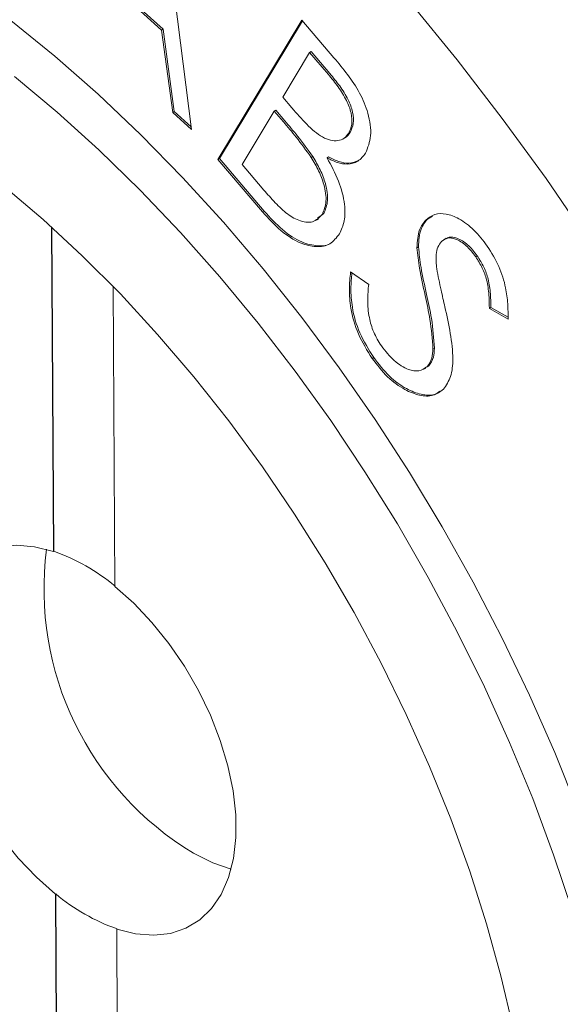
# Model space of a CAD drawing. Header units: inches. Extents: x 0.03 to 5.47, y 0.02 to 4.23.
# Tile 28 of 32: x 5.02 to 5.08, y 3.86 to 3.97. Entities that reach past the tile are written whole.
import ezdxf

# ---------------------------------------------------------------- set-up
doc = ezdxf.new("R2010")
doc.units = ezdxf.units.IN
doc.header["$LTSCALE"] = 0.5
doc.header["$MEASUREMENT"] = 0

msp = doc.modelspace()

# ---------------------------------------------------------------- linework, layer by layer
at = {"color": 7, "linetype": 'Continuous', "lineweight": 18}
for p, q in [((5.0347458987, 3.9899808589), (5.0384198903, 3.961388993)), ((5.0349648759, 3.9728285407), (5.0262425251, 3.9807332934)), ((5.0351416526, 3.9729305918), (5.0264193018, 3.9808353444)), ((5.0414414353, 3.9579323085), (5.0511209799, 3.9739919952)), ((5.041618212, 3.9580343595), (5.0511885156, 3.9739128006)), ((5.0511209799, 3.9739919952), (5.0548169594, 3.9696579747)), ((5.0351416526, 3.9729305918), (5.0349648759, 3.9728285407)), ((5.0362446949, 3.9633572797), (5.0349648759, 3.9728285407)), ((5.0364214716, 3.9634593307), (5.0351416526, 3.9729305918)), ((5.0520115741, 3.9702681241), (5.0489093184, 3.9651240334)), ((5.0521883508, 3.9703701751), (5.0520115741, 3.9702681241)), ((5.0541751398, 3.9677271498), (5.0520115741, 3.9702681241)), ((5.0543519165, 3.9678292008), (5.0521883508, 3.9703701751)), ((5.0489093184, 3.9651240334), (5.0499782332, 3.9638680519)), ((5.0364214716, 3.9634593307), (5.0362446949, 3.9633572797)), ((5.0384198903, 3.961388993), (5.0362446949, 3.9633572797)), ((5.0383817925, 3.9616854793), (5.0364214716, 3.9634593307)), ((5.0479381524, 3.9635085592), (5.0442252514, 3.9573537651)), ((5.0481149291, 3.9636106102), (5.0479381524, 3.9635085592)), ((5.0489941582, 3.96226956), (5.0479381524, 3.9635085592)), ((5.0491709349, 3.962371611), (5.0481149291, 3.9636106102)), ((5.056690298, 3.9610586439), (5.0565135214, 3.9609565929)), ((5.0558684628, 3.9603113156), (5.0560894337, 3.9604388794)), ((5.041618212, 3.9580343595), (5.0414414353, 3.9579323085)), ((5.0465927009, 3.9518873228), (5.0414414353, 3.9579323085)), ((5.0467694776, 3.9519893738), (5.041618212, 3.9580343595)), ((5.0523789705, 3.9582692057), (5.0522021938, 3.9581671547)), ((5.0541984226, 3.9582211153), (5.0540216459, 3.9581190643)), ((5.0442252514, 3.9573537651), (5.0465433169, 3.9546337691)), ((5.0467694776, 3.9519893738), (5.0465927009, 3.9518873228)), ((5.0528069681, 3.9509490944), (5.0530279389, 3.9510766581)), ((5.0529336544, 3.9511782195), (5.053657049, 3.9517191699)), ((5.053657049, 3.9517191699), (5.0534802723, 3.9516171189)), ((5.0655769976, 3.9510625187), (5.0654002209, 3.9509604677)), ((5.0655769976, 3.9510625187), (5.0661651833, 3.9514163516)), ((5.0222817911, 3.9501505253), (5.0224953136, 3.9127865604)), ((5.0223174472, 3.9501183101), (5.0225306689, 3.9128069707)), ((5.067730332, 3.9488528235), (5.0675093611, 3.9487252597)), ((5.0645559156, 3.9478747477), (5.0643791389, 3.9477726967)), ((5.0713256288, 3.9468356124), (5.0711488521, 3.9467335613)), ((5.0567293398, 3.9449862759), (5.0588199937, 3.9435508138)), ((5.0295662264, 3.9087586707), (5.0293687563, 3.9433136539)), ((5.0729057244, 3.9408639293), (5.0727289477, 3.9407618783)), ((5.0748917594, 3.9395464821), (5.0727289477, 3.9407618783)), ((5.074884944, 3.9397517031), (5.0729057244, 3.9408639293)), ((5.0663979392, 3.9362165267), (5.0662211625, 3.9361144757)), ((5.0593939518, 3.9351182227), (5.0592171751, 3.9350161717)), ((5.0651761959, 3.9337791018), (5.0653971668, 3.9339066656)), ((5.0653331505, 3.9339704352), (5.0657369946, 3.934168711)), ((5.0657369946, 3.934168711), (5.0655602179, 3.93406666)), ((5.0224953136, 3.9127865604), (5.0225306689, 3.9128069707)), ((5.0227562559, 3.87333186), (5.0227209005, 3.8733114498)), ((5.0227209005, 3.8733114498), (5.0230112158, 3.8225096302)), ((5.0227562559, 3.87333186), (5.0230465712, 3.8225300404)), ((5.0297918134, 3.86928356), (5.0298271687, 3.8693039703)), ((5.0300821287, 3.8184817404), (5.0297918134, 3.86928356))]:
    msp.add_line(p, q, dxfattribs=at)
at = {"color": 7, "linetype": 'Continuous', "lineweight": 18, "flags": 128}
for points in [[(5.0636775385, 3.9759494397), (5.069016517, 3.9694015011), (5.0742111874, 3.9626558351), (5.079250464, 3.9557268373), (5.0841235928, 3.9486292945), (5.0888201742, 3.9413783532), (5.0933301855, 3.9339894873), (5.0976440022, 3.926478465), (5.1017524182, 3.9188613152), (5.1056466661, 3.9111542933), (5.1093184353, 3.9033738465), (5.11275989, 3.8955365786), (5.1159636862, 3.8876592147), (5.1189229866, 3.8797585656), (5.1216314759, 3.8718514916), (5.1240833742, 3.8639548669), (5.126273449, 3.8560855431)], [(5.0175902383, 3.9739615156), (5.0226492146, 3.9698489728), (5.027643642, 3.9654536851), (5.0325583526, 3.9607890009), (5.0373784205, 3.9558690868), (5.0420892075, 3.9507088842), (5.046676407, 3.9453240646), (5.0511260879, 3.9397309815), (5.0554247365, 3.9339466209), (5.059559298, 3.9279885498), (5.063517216, 3.9218748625), (5.0672864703, 3.9156241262), (5.0708556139, 3.9092553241), (5.0742138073, 3.9027877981), (5.0773508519, 3.8962411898), (5.0802572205, 3.8896353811), (5.0829240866, 3.8829904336), (5.0853433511, 3.8763265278), (5.0875076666, 3.8696639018), (5.0894104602, 3.8630227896), (5.0910459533, 3.8564233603)], [(5.0895939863, 3.8335461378), (5.0890725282, 3.839616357), (5.0882683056, 3.8458063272), (5.0871839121, 3.8520960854), (5.0858228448, 3.8584653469), (5.0841894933, 3.8648935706), (5.0822891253, 3.871360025), (5.0801278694, 3.8778438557), (5.0777126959, 3.8843241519), (5.0750513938, 3.8907800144), (5.0721525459, 3.8971906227), (5.0690255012, 3.9035353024), (5.0656803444, 3.9097935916), (5.0621278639, 3.9159453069), (5.0583795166, 3.9219706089), (5.054447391, 3.9278500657), (5.0503441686, 3.9335647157), (5.0460830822, 3.9390961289), (5.0416778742, 3.9444264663), (5.0371427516, 3.9495385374), (5.0324923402, 3.9544158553), (5.027741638, 3.9590426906), (5.0229059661, 3.9634041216), (5.0180009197, 3.9674860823)], [(5.0779829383, 3.8404967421), (5.0774208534, 3.846192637), (5.0765765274, 3.8520019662), (5.0754530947, 3.8579031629), (5.074054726, 3.8638743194), (5.0723866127, 3.8698932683), (5.0704549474, 3.8759376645), (5.0682669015, 3.8819850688), (5.0658305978, 3.8880130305), (5.0631550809, 3.8939991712), (5.0602502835, 3.899921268), (5.0571269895, 3.9057573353), (5.0537967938, 3.9114857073), (5.0502720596, 3.9170851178), (5.0465658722, 3.9225347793), (5.0426919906, 3.9278144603), (5.0386647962, 3.9329045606), (5.0344992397, 3.9377861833), (5.0302107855, 3.9424412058), (5.0258153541, 3.9468523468), (5.0213292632, 3.9510032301), (5.0167691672, 3.954878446)], [(5.0224953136, 3.9127865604), (5.0203188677, 3.9133303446), (5.0182408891, 3.9134972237), (5.0162965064, 3.9132843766), (5.0145185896, 3.9126954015), (5.0129371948, 3.9117402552), (5.0115790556, 3.9104350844), (5.0104671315, 3.9088019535), (5.0096202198, 3.9068684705), (5.0090526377, 3.9046673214), (5.0087739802, 3.902235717), (5.008788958, 3.8996147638), (5.0090973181, 3.8968487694), (5.0096938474, 3.8939844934), (5.0105684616, 3.8910703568), (5.0117063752, 3.8881556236), (5.0130883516, 3.8852895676), (5.0146910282, 3.88252064), (5.0164873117, 3.87989565), (5.0184468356, 3.8774589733), (5.0205364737, 3.8752518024), (5.0227209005, 3.8733114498)], [(5.0297918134, 3.86928356), (5.0319682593, 3.8687397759), (5.0340462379, 3.8685728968), (5.0359906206, 3.8687857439), (5.0377685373, 3.869374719), (5.0393499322, 3.8703298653), (5.0407080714, 3.8716350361), (5.0418199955, 3.873268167), (5.0426669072, 3.87520165), (5.0432344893, 3.8774027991), (5.0435131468, 3.8798344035), (5.0434981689, 3.8824553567), (5.0431898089, 3.8852213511), (5.0425932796, 3.8880856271), (5.0417186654, 3.8909997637), (5.0405807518, 3.8939144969), (5.0391987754, 3.8967805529), (5.0375960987, 3.8995494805), (5.0357998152, 3.9021744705), (5.0338402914, 3.9046111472), (5.0317506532, 3.9068183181), (5.0295662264, 3.9087586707)], [(5.038633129, 3.8780205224), (5.0408571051, 3.8769186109), (5.0429643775, 3.876186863)]]:
    msp.add_lwpolyline(points, dxfattribs=at)
at = {"color": 7, "linetype": 'Continuous', "lineweight": 18}
for centre, radius, start, end in [((4.8858910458, 3.8175127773), 0.2718796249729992, 30.7473927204, 57.8513551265), ((5.056937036, 3.908475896), 0.0355325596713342, 172.6414695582, 238.9938184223), ((5.0149372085, 3.8912563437), 0.0228492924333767, 50.0748171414, 70.5898611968), ((5.0374206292, 3.8908545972), 0.0228492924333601, 230.0748171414, 250.5898611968)]:
    msp.add_arc(centre, radius, start, end, dxfattribs=at)
for points, knots in [([(5.054816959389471, 3.969657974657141), (5.055343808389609, 3.96902022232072), (5.056396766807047, 3.967745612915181), (5.057839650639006, 3.965627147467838), (5.058884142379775, 3.963135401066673), (5.059222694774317, 3.960541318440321), (5.058715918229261, 3.959292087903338), (5.058462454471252, 3.958667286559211)], [0, 0, 0, 0, 0.18735604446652, 0.3744490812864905, 0.5609908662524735, 0.7804300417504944, 1, 1, 1, 1]), ([(5.056513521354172, 3.960956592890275), (5.056657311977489, 3.961271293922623), (5.05694452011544, 3.961899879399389), (5.056859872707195, 3.963277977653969), (5.056274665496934, 3.964826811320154), (5.055322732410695, 3.966331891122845), (5.054557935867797, 3.967261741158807), (5.054175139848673, 3.967727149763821)], [0, 0, 0, 0, 0.1865529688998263, 0.3726218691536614, 0.5589807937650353, 0.7792610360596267, 1, 1, 1, 1]), ([(5.056690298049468, 3.961058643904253), (5.056834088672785, 3.961373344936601), (5.057121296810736, 3.962001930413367), (5.057036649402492, 3.963380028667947), (5.056451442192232, 3.964928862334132), (5.055499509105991, 3.966433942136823), (5.054734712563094, 3.967363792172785), (5.054351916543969, 3.967829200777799)], [0, 0, 0, 0, 0.1865529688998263, 0.3726218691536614, 0.5589807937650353, 0.7792610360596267, 1, 1, 1, 1]), ([(5.049978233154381, 3.963868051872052), (5.050534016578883, 3.963228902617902), (5.051642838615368, 3.961953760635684), (5.05318501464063, 3.960602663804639), (5.054429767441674, 3.960099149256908), (5.055281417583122, 3.960064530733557), (5.056023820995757, 3.960316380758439), (5.056350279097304, 3.960743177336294), (5.056513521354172, 3.960956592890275)], [0, 0, 0, 0, 0.2504941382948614, 0.4997511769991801, 0.6248043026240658, 0.7498439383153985, 0.8749118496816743, 1, 1, 1, 1]), ([(5.052202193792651, 3.958167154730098), (5.051626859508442, 3.958963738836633), (5.050598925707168, 3.960386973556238), (5.049484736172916, 3.961694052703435), (5.048994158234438, 3.962269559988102)], [0, 0, 0, 0, 0.5596997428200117, 1, 1, 1, 1]), ([(5.052378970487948, 3.958269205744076), (5.051803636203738, 3.959065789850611), (5.050775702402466, 3.960489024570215), (5.049661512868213, 3.961796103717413), (5.049170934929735, 3.96237161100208)], [0, 0, 0, 0, 0.5596997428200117, 1, 1, 1, 1]), ([(5.056057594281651, 3.960445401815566), (5.056091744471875, 3.960457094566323), (5.056369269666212, 3.96055211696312), (5.056540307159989, 3.960821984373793), (5.056690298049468, 3.961058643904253)], [0, 0, 0, 0, 0.1230525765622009, 1, 1, 1, 1]), ([(5.058462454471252, 3.958667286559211), (5.058191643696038, 3.958320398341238), (5.057650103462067, 3.957626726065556), (5.056468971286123, 3.957330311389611), (5.055225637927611, 3.957521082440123), (5.054423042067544, 3.957919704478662), (5.054021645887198, 3.958119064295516)], [0, 0, 0, 0, 0.279843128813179, 0.5596022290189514, 0.7797472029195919, 1, 1, 1, 1]), ([(5.053480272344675, 3.951617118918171), (5.053667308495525, 3.952082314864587), (5.054041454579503, 3.953012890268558), (5.053753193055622, 3.954902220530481), (5.053098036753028, 3.956656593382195), (5.052500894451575, 3.957663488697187), (5.052202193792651, 3.958167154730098)], [0, 0, 0, 0, 0.2793987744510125, 0.5589077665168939, 0.7793582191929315, 1, 1, 1, 1]), ([(5.053657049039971, 3.951719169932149), (5.053844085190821, 3.952184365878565), (5.054218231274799, 3.953114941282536), (5.053929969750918, 3.955004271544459), (5.053274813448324, 3.956758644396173), (5.052677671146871, 3.957765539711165), (5.052378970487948, 3.958269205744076)], [0, 0, 0, 0, 0.2793987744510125, 0.5589077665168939, 0.7793582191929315, 1, 1, 1, 1]), ([(5.054021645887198, 3.958119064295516), (5.054499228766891, 3.957236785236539), (5.055452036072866, 3.955476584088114), (5.056115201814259, 3.952894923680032), (5.056092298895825, 3.950775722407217), (5.055663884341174, 3.949835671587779), (5.055449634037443, 3.949365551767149)], [0, 0, 0, 0, 0.2805802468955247, 0.5597749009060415, 0.7798432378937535, 1, 1, 1, 1]), ([(5.057727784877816, 3.957842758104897), (5.057344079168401, 3.957687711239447), (5.05665280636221, 3.957408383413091), (5.055398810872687, 3.957628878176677), (5.054598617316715, 3.958023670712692), (5.054198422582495, 3.958221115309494)], [0, 0, 0, 0, 0.3840934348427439, 0.6919713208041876, 1, 1, 1, 1]), ([(5.046543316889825, 3.954633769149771), (5.046984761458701, 3.954129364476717), (5.047867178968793, 3.953121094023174), (5.04926431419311, 3.9517267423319), (5.050846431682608, 3.950761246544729), (5.052458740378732, 3.950556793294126), (5.053139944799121, 3.951263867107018), (5.053480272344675, 3.951617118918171)], [0, 0, 0, 0, 0.1875014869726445, 0.3748026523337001, 0.5613720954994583, 0.7808629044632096, 1, 1, 1, 1]), ([(5.055449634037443, 3.949365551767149), (5.055110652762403, 3.948933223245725), (5.054432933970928, 3.948068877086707), (5.052795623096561, 3.94777576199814), (5.050842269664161, 3.948237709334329), (5.048653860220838, 3.949634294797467), (5.047280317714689, 3.95113569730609), (5.046592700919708, 3.951887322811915)], [0, 0, 0, 0, 0.1866529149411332, 0.3731716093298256, 0.5598914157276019, 0.7796747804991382, 1, 1, 1, 1]), ([(5.054540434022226, 3.948372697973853), (5.054529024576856, 3.948361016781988), (5.054146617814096, 3.947969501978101), (5.052942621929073, 3.947925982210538), (5.051028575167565, 3.948324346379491), (5.048828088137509, 3.949740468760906), (5.04745624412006, 3.951239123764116), (5.046769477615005, 3.951989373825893)], [0, 0, 0, 0, 0.007003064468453, 0.234719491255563, 0.462681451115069, 0.7310099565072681, 1, 1, 1, 1]), ([(5.064379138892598, 3.947772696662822), (5.064423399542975, 3.948508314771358), (5.064502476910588, 3.949822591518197), (5.06512578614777, 3.950612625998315), (5.06540022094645, 3.950960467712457)], [0, 0, 0, 0, 0.5597132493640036, 1, 1, 1, 1]), ([(5.064555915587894, 3.9478747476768), (5.064600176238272, 3.948610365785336), (5.064679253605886, 3.949924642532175), (5.065302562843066, 3.950714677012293), (5.065576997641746, 3.951062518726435)], [0, 0, 0, 0, 0.5597132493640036, 1, 1, 1, 1]), ([(5.06540022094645, 3.950960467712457), (5.065725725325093, 3.951208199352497), (5.066376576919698, 3.951703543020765), (5.067725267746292, 3.951736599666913), (5.069289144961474, 3.951152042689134), (5.070979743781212, 3.949890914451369), (5.071982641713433, 3.948607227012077), (5.07248416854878, 3.94796528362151)], [0, 0, 0, 0, 0.1867941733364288, 0.3734981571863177, 0.5601745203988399, 0.780053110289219, 1, 1, 1, 1]), ([(5.067213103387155, 3.948496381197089), (5.067056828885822, 3.948297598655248), (5.066744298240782, 3.947900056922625), (5.066519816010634, 3.94682169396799), (5.066603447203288, 3.945902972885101), (5.06665456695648, 3.945341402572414)], [0, 0, 0, 0, 0.279950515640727, 0.5598681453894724, 1, 1, 1, 1]), ([(5.071148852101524, 3.946733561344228), (5.070792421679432, 3.94719063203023), (5.070080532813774, 3.948103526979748), (5.068887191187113, 3.948814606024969), (5.067864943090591, 3.948970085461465), (5.067430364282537, 3.9486542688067), (5.067213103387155, 3.948496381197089)], [0, 0, 0, 0, 0.2802020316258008, 0.559639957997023, 0.7798488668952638, 0.9999999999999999, 0.9999999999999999, 0.9999999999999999, 0.9999999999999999]), ([(5.071325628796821, 3.946835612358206), (5.070968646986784, 3.947293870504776), (5.070255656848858, 3.948209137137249), (5.069069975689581, 3.948903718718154), (5.06818438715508, 3.949077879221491), (5.067850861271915, 3.948857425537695), (5.067739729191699, 3.948783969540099)], [0, 0, 0, 0, 0.314872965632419, 0.628887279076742, 0.8763438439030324, 1, 1, 1, 1]), ([(5.065319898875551, 3.942278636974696), (5.06508020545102, 3.943326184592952), (5.064652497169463, 3.945195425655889), (5.064462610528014, 3.946985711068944), (5.064379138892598, 3.947772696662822)], [0, 0, 0, 0, 0.560413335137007, 1, 1, 1, 1]), ([(5.065496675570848, 3.942380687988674), (5.065256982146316, 3.94342823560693), (5.064829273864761, 3.945297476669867), (5.064639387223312, 3.947087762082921), (5.064555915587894, 3.9478747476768)], [0, 0, 0, 0, 0.560413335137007, 1, 1, 1, 1]), ([(5.07248416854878, 3.94796528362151), (5.072962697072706, 3.947195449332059), (5.073919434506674, 3.945656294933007), (5.074622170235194, 3.943308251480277), (5.074866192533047, 3.941296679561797), (5.074883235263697, 3.940130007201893), (5.074891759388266, 3.939546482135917)], [0, 0, 0, 0, 0.2796387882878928, 0.5590908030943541, 0.7794740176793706, 1, 1, 1, 1]), ([(5.072728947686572, 3.940761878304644), (5.072714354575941, 3.941292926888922), (5.072685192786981, 3.942354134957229), (5.072497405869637, 3.943914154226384), (5.071957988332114, 3.945452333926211), (5.071418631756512, 3.946306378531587), (5.071148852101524, 3.946733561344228)], [0, 0, 0, 0, 0.2804636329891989, 0.5604577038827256, 0.7801462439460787, 1, 1, 1, 1]), ([(5.072905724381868, 3.940863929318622), (5.072891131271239, 3.9413949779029), (5.072861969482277, 3.942456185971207), (5.072674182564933, 3.944016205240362), (5.07213476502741, 3.945554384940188), (5.071595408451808, 3.946408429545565), (5.071325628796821, 3.946835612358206)], [0, 0, 0, 0, 0.2804636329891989, 0.5604577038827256, 0.7801462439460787, 1, 1, 1, 1]), ([(5.059217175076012, 3.935016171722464), (5.058641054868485, 3.935945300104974), (5.057488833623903, 3.937803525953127), (5.056698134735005, 3.940640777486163), (5.056540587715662, 3.943012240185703), (5.056666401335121, 3.944328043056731), (5.056729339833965, 3.94498627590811)], [0, 0, 0, 0, 0.279480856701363, 0.5589524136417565, 0.7793651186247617, 1, 1, 1, 1]), ([(5.06665456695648, 3.945341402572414), (5.066818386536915, 3.944525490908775), (5.067110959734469, 3.943068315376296), (5.067452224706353, 3.941599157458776), (5.067602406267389, 3.94095262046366)], [0, 0, 0, 0, 0.5599268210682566, 1, 1, 1, 1]), ([(5.05939395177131, 3.935118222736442), (5.058817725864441, 3.936047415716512), (5.057665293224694, 3.937905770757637), (5.056876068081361, 3.940742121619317), (5.056719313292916, 3.943038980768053), (5.056836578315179, 3.944285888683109), (5.056891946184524, 3.944874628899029)], [0, 0, 0, 0, 0.2861986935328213, 0.5723878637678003, 0.798098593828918, 1, 1, 1, 1]), ([(5.058819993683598, 3.943550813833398), (5.058761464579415, 3.942952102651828), (5.058644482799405, 3.941755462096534), (5.058806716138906, 3.939894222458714), (5.059317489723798, 3.938035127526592), (5.059956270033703, 3.936981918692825), (5.060275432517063, 3.936455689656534)], [0, 0, 0, 0, 0.2805283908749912, 0.5606904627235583, 0.7805018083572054, 0.9999999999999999, 0.9999999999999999, 0.9999999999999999, 0.9999999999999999]), ([(5.066221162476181, 3.936114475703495), (5.066138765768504, 3.93723368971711), (5.065991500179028, 3.939234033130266), (5.065525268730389, 3.941347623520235), (5.065319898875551, 3.942278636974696)], [0, 0, 0, 0, 0.5595109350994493, 0.9999999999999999, 0.9999999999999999, 0.9999999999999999, 0.9999999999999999]), ([(5.066397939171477, 3.936216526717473), (5.0663155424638, 3.937335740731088), (5.066168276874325, 3.939336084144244), (5.065702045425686, 3.941449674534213), (5.065496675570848, 3.942380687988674)], [0, 0, 0, 0, 0.5595109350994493, 0.9999999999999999, 0.9999999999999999, 0.9999999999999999, 0.9999999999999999]), ([(5.067602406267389, 3.94095262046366), (5.067824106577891, 3.939929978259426), (5.068267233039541, 3.937885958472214), (5.068596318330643, 3.935126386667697), (5.068379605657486, 3.932822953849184), (5.067746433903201, 3.93191263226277), (5.067430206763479, 3.931457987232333)], [0, 0, 0, 0, 0.2805477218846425, 0.5607485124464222, 0.780623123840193, 0.9999999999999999, 0.9999999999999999, 0.9999999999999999, 0.9999999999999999]), ([(5.060275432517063, 3.936455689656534), (5.060755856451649, 3.935856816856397), (5.061716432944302, 3.934659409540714), (5.063306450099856, 3.933670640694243), (5.064670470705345, 3.933470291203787), (5.065263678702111, 3.933867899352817), (5.06556021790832, 3.934066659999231)], [0, 0, 0, 0, 0.2799667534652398, 0.5597753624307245, 0.7799357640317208, 1, 1, 1, 1]), ([(5.06556021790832, 3.934066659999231), (5.065772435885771, 3.934366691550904), (5.066151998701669, 3.934903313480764), (5.066199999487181, 3.935743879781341), (5.066221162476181, 3.936114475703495)], [0, 0, 0, 0, 0.5591116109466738, 1, 1, 1, 1]), ([(5.065736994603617, 3.934168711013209), (5.065949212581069, 3.934468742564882), (5.066328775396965, 3.935005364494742), (5.066376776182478, 3.935845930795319), (5.066397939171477, 3.936216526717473)], [0, 0, 0, 0, 0.5591116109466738, 1, 1, 1, 1]), ([(5.067430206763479, 3.931457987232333), (5.067051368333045, 3.93117685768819), (5.066293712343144, 3.930614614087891), (5.064697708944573, 3.930690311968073), (5.06290344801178, 3.93138310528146), (5.060944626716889, 3.932778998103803), (5.059793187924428, 3.934270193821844), (5.059217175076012, 3.935016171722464)], [0, 0, 0, 0, 0.1866709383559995, 0.3733315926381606, 0.5602455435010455, 0.7800106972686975, 1, 1, 1, 1]), ([(5.067026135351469, 3.931229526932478), (5.066824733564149, 3.931090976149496), (5.06623689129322, 3.93068658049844), (5.064867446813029, 3.930806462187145), (5.06308247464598, 3.93148064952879), (5.061120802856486, 3.932882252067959), (5.059969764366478, 3.934372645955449), (5.05939395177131, 3.935118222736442)], [0, 0, 0, 0, 0.1068317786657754, 0.3118156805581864, 0.517077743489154, 0.7584157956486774, 1, 1, 1, 1])]:
    msp.add_open_spline(points, degree=3, knots=knots, dxfattribs=at)

doc.saveas('drawing.dxf')
